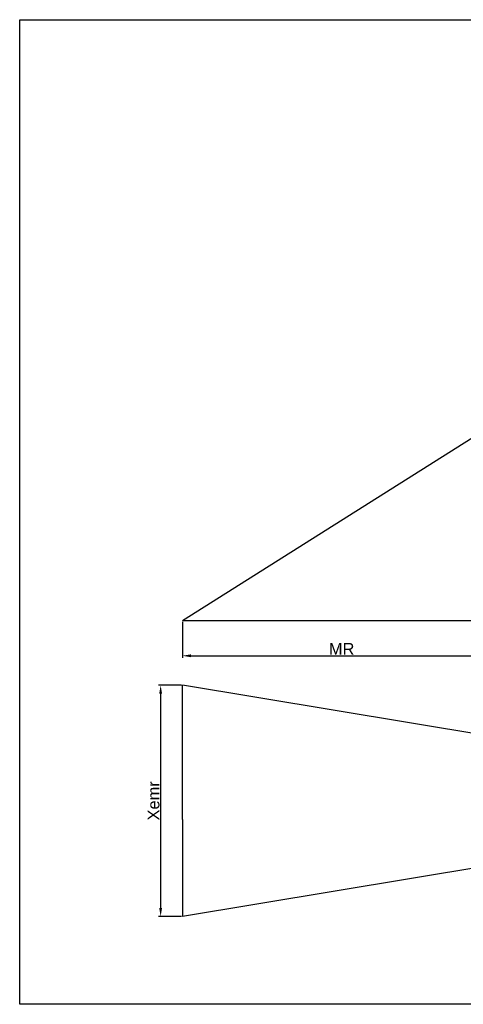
# Model space of a CAD drawing. Header units: millimetres. Extents: x 1690 to 10670, y 1931 to 4673.
# Tile 20 of 48: x 4808 to 5072, y 3011 to 3596. Entities that reach past the tile are written whole.
import ezdxf

# ---------------------------------------------------------------- set-up
doc = ezdxf.new("R2010")
doc.units = ezdxf.units.MM
doc.styles.get("Standard").update_dxf_attribs({"font": 'arial.ttf'})
doc.dimstyles.new('ISO-25', dxfattribs={"dimtxt": 2.5, "dimasz": 2.5, "dimexe": 1.25, "dimexo": 0.625, "dimtad": 1, "dimdec": 0, "dimtxsty": 'Standard', "dimcen": 2.5, "dimadec": 0, "dimazin": 0, "dimtfac": 1, "dimtdec": 0, "dimtmove": 0, "dimatfit": 3, "dimfxl": 0, "dimarcsym": 0})

# ---------------------------------------------------------------- blocks, each defined once
blk = doc.blocks.new('*D165')
at = {"color": 0, "lineweight": -2, "transparency": 16777216}
for p, q in [((4904.56, 3238.15), (4904.56, 3216.71)), ((5094.11, 3238.15), (5094.11, 3216.71)), ((4909.56, 3217.96), (5089.11, 3217.96))]:
    blk.add_line(p, q, dxfattribs=at)
at = {"color": 0, "transparency": 16777216}
for points in [[(4909.56, 3218.79), (4909.56, 3217.12), (4904.56, 3217.96)], [(5089.11, 3218.79), (5089.11, 3217.12), (5094.11, 3217.96)]]:
    blk.add_solid(points, dxfattribs=at)
at = {"layer": 'Defpoints', "color": 0, "transparency": 16777216}
for p in [(4904.56, 3238.78), (5094.11, 3238.78), (5094.11, 3217.96)]:
    blk.add_point(p, dxfattribs=at)
at = {"color": 0, "transparency": 16777216, "insert": (4999.33, 3222.08), "char_height": 7, "attachment_point": 5}
blk.add_mtext('MR', dxfattribs=at)
blk = doc.blocks.new('*D167')
at = {"color": 0, "lineweight": -2, "transparency": 16777216}
for p, q in [((4903.93, 3200.44), (4890.31, 3200.44)), ((4891.56, 3195.44), (4891.56, 3067.82)), ((4903.93, 3062.82), (4890.31, 3062.82))]:
    blk.add_line(p, q, dxfattribs=at)
at = {"color": 0, "transparency": 16777216}
for points in [[(4890.73, 3195.44), (4892.4, 3195.44), (4891.56, 3200.44)], [(4890.73, 3067.82), (4892.4, 3067.82), (4891.56, 3062.82)]]:
    blk.add_solid(points, dxfattribs=at)
at = {"layer": 'Defpoints', "color": 0, "transparency": 16777216}
for p in [(4904.56, 3200.44), (4891.56, 3062.82), (4904.56, 3062.82)]:
    blk.add_point(p, dxfattribs=at)
at = {"color": 0, "transparency": 16777216, "insert": (4887.38, 3131.63), "char_height": 7, "attachment_point": 5, "rotation": 90}
blk.add_mtext('Xemr', dxfattribs=at)

msp = doc.modelspace()

# ---------------------------------------------------------------- linework, layer by layer
at = {"color": 1}
for p, q in [((5283.13, 3477.51), (4904.56, 3238.78)), ((5094.11, 3238.78), (4904.56, 3238.78)), ((4904.56, 3120.44), (4904.56, 3200.44)), ((5277.5, 3138.82), (4904.56, 3200.44)), ((5277.5, 3124.82), (4904.56, 3062.82)), ((4904.56, 3120.44), (4904.56, 3062.82))]:
    msp.add_line(p, q, dxfattribs=at)
msp.add_lwpolyline([(4807.66, 3596.43), (5712.02, 3596.43), (5712.02, 3010.58), (4807.66, 3010.58)], close=True, dxfattribs=at)

# ---------------------------------------------------------------- dimensions: what is measured, and where the dimension line sits
dim = msp.add_linear_dim(base=(5094.11, 3217.96), p1=(4904.56, 3238.78), p2=(5094.11, 3238.78), text='MR', dimstyle='ISO-25', override={"dimtxt": 7, "dimasz": 5}, dxfattribs=at)
dim.commit()
dim.dimension.update_dxf_attribs({"geometry": '*D165', "text_midpoint": (4999.33, 3222.08)})
dim = msp.add_linear_dim(base=(4891.56, 3062.82), p1=(4904.56, 3200.44), p2=(4904.56, 3062.82), angle=270, text='Xemr', dimstyle='ISO-25', override={"dimtxt": 7, "dimasz": 5}, dxfattribs=at)
dim.commit()
dim.dimension.update_dxf_attribs({"geometry": '*D167', "text_midpoint": (4891.56, 3131.63), "dimtype": 160})

doc.saveas('drawing.dxf')
